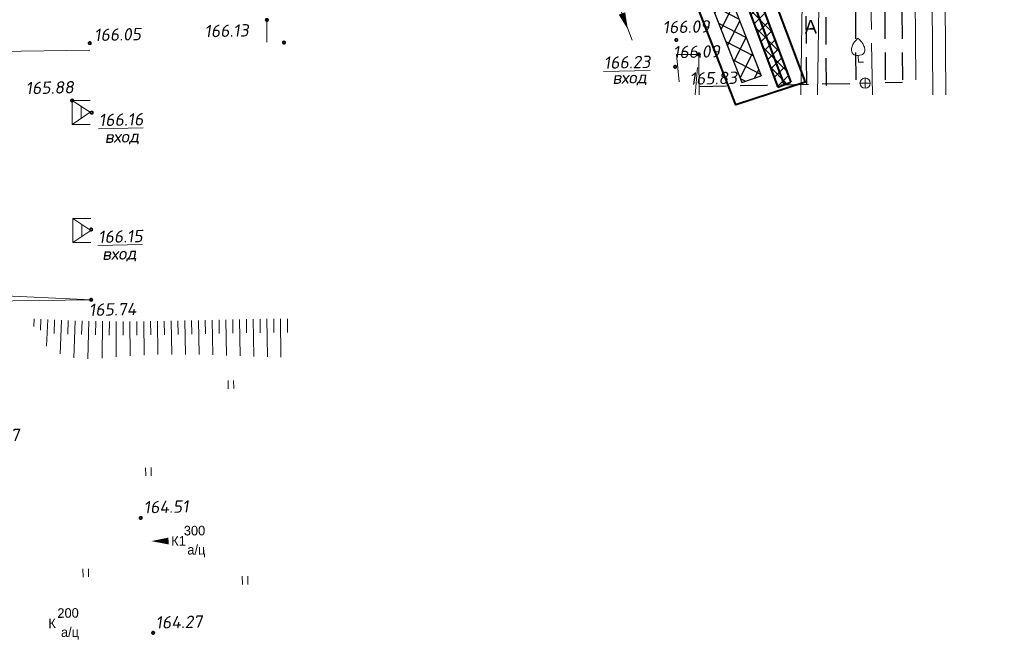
# Model space of a CAD drawing. Header units: millimetres. Extents: x 528565 to 529698, y -48331 to -46821.
# Tile 6 of 53: x 528760 to 528832, y -47400 to -47355. Entities that reach past the tile are written whole.
import ezdxf
from ezdxf.enums import TextEntityAlignment as Align

# ---------------------------------------------------------------- set-up
doc = ezdxf.new("R2010")
doc.units = ezdxf.units.MM
for name, pattern in [('DASHED2', [9.525, 6.35, -3.175]), ('LU023', [3, 2, -1]), ('LU197', [9, 8, -1])]:
    doc.linetypes.add(name, pattern=pattern)
for name, color, linetype, lineweight in [('!ПОС_ограждение', 40, 'DASHED2', 40), ('!ПОС_траншея', 42, 'Continuous', 40), ('02 План', 7, 'Continuous', 25), ('ELEKTROSET_', 6, 'LU1191', 9), ('KANALIZACIA', 1, 'LU197', 13), ('OTMETKI', 7, 'Continuous', 13), ('SWAZ_', 1, 'LU133', 9), ('TEXT', 7, 'Continuous', 13), ('TOPOGRAFIA', 7, 'Continuous', 13), ('WODOPROWOD', 150, 'LU197', 13), ('ZDANIA', 7, 'Continuous', 15), ('Пожарка', 1, 'Continuous', 40), ('ЭС', 1, 'Continuous', 60)]:
    doc.layers.add(name, color=color, linetype=linetype, lineweight=lineweight)
doc.layers.add('Проходные каналы', color=7, linetype='Continuous')
doc.styles.add('SIMPLEX_K', font='txt')
doc.styles.get("Standard").update_dxf_attribs({"font": 'arial.ttf'})
doc.styles.add('Standard_k', font='simplex.shx', dxfattribs={"oblique": 10})
doc.styles.add('тип1', font='txt.shx')
doc.linetypes.add('FENCELINE1', pattern='A,6.35,-2.54,[133,ltypeshp.shx,S=2.54,R=0,X=-2.54,Y=0],-2.54,25.4', length=36.83)
doc.linetypes.add('LU1191', pattern='A,1,-2,0.29,[131,ltypeshp01.shx,S=1.3,R=180,X=0.923,Y=0.65],0.29,[131,ltypeshp01.shx,S=1.3,R=180,X=1.3,Y=0.65],5,[131,ltypeshp01.shx,S=1.3,R=0,X=-1.3,Y=-0.65],0.58,[131,ltypeshp01.shx,S=1.3,R=0,X=-1.3,Y=-0.65],-2,3', length=14.16)
doc.linetypes.add('LU133', pattern='A,6,[133,ltypeshp.shx,S=0.25,R=0,X=-3,Y=0],-2', length=8)
doc.linetypes.add('LUTT008aa', pattern='A,2,[133,ltypeshp.shx,S=0.5,R=0,X=-1,Y=0],0,[130,ltypeshp.shx,S=0.5,R=0,X=-0.5,Y=0.5],-0.001,["*",Standard,S=1,R=0,X=-0.831,Y=-0.5],2', length=4.001)
doc.linetypes.add('связь', pattern='A,2.5,-1.5,["/",тип1,S=-1,R=0,X=0,Y=0.5],-1.5,2.5', length=8)

# ---------------------------------------------------------------- blocks, each defined once
blk = doc.blocks.new('Pk_blok')
at = {"color": 0, "linetype": 'Continuous', "lineweight": 13, "const_width": 0.25}
blk.add_lwpolyline([(-0.175, 0, 1), (0.175, 0, 1)], format="xyb", close=True, dxfattribs=at)
blk = doc.blocks.new('KK_blok')
at = {"color": 0, "linetype": 'Continuous', "lineweight": 13}
for q in [(-0.75, 0), (0, 0.75), (0, -0.75), (0.75, 0)]:
    blk.add_line((0, 0), q, dxfattribs=at)
blk.add_circle((0, 0), 0.75, dxfattribs=at)
blk = doc.blocks.new('U3882')
at = {"layer": 'TOPOGRAFIA'}
blk.add_lwpolyline([(0, 0.98), (0, 0), (0.76, 0)], dxfattribs=at)
blk.add_open_spline([(0, 3.49), (0.14, 3.35), (0.42, 3.08), (0.76, 2.6), (0.97, 2.08), (1, 1.56), (0.77, 1.19), (0.42, 0.99), (0, 0.97), (-0.41, 0.99), (-0.76, 1.19), (-1, 1.55), (-0.97, 2.08), (-0.77, 2.6), (-0.42, 3.08), (-0.14, 3.35), (0, 3.49)], degree=3, knots=[0, 0, 0, 0, 0.605608, 1.185653, 1.776143, 2.240838, 2.642449, 2.990041, 3.470375, 3.950708, 4.268679, 4.696621, 5.161316, 5.751806, 6.331851, 6.937459, 6.937459, 6.937459, 6.937459], dxfattribs=at)
blk = doc.blocks.new('A$C7B8D562C')
at = {"layer": 'ELEKTROSET_', "flags": 128}
for points in [[(68.623, -7.694), (68.36, 25.937), (69.022, 37.402)], [(69.572, -7.694), (69.309, 25.972), (69.97, 37.402)]]:
    blk.add_lwpolyline(points, dxfattribs=at)
at = {"layer": 'KANALIZACIA'}
blk.add_line((44.116, 2.997), (46.657, -3.706), dxfattribs=at)
at = {"layer": 'KANALIZACIA', "flags": 128}
blk.add_lwpolyline([(67.508, 37.402), (67.22, 18.04), (67.37, -7.422)], dxfattribs=at)
at = {"layer": 'KANALIZACIA', "linetype": 'Continuous'}
blk.add_lwpolyline([(45.922, -1.756, 0.5, 0, 0), (46.358, -2.927, 0, 0, 0), (45.887, -1.662, 0, 0, 0)], format="xyseb", dxfattribs=at)
at = {"layer": 'TOPOGRAFIA'}
blk.add_lwpolyline([(71.092, 11.885), (63.48, 11.675, 0.21958), (60.425, 10.163, 0.156918), (59.193, 6.96), (59.017, -4.143), (58.974, -7.694)], format="xyb", dxfattribs=at)
for points in [[(60.207, -7.694), (60.403, 6.731), (60.945, 8.725), (62.869, 10.354), (65.254, 10.536), (71.113, 10.813)], [(51.55, -7.694), (51.534, -4.741), (49.898, -4.75)]]:
    blk.add_lwpolyline(points, dxfattribs=at)
at = {"layer": 'WODOPROWOD', "flags": 128}
blk.add_lwpolyline([(63.675, 23.073), (64.215, -7.694)], dxfattribs=at)
at = {"layer": 'ZDANIA', "linetype": 'LU023', "flags": 128}
for points in [[(49.898, -4.75), (50.201, -7.694)], [(51.262, -7.694), (51.534, -4.741)]]:
    blk.add_lwpolyline(points, dxfattribs=at)
at = {"layer": 'Проходные каналы', "linetype": 'LU023'}
for p, q in [((62.669, 37.402), (62.997, -6.846)), ((64.798, 37.402), (65.142, -6.807)), ((66.05, 37.402), (66.391, -6.782)), ((51.547, -7.081), (62.997, -6.846)), ((66.391, -6.782), (65.142, -6.807))]:
    blk.add_line(p, q, dxfattribs=at)
at = {"layer": 'Проходные каналы', "linetype": 'LU023', "flags": 128}
for points in [[(59.408, -6.943), (59.155, 28.238), (59.093, 37.402)], [(60.848, -7.022), (60.763, 9.204), (60.653, 23.684), (60.548, 37.402)]]:
    blk.add_lwpolyline(points, dxfattribs=at)
at = {"layer": 'OTMETKI', "linetype": 'Continuous'}
for p, xscale, yscale, zscale, rotation in [((49.892, -3.689), 0.5000048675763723, 0.5000048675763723, 0.5000048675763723, 250.9950757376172), ((49.892, -3.689), 0.50000486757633, 0.50000486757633, 0.50000486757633, 1.173488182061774), ((51.534, -4.741), 0.5000048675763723, 0.5000048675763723, 0.5000048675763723, 250.9950757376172), ((49.803, -5.65), 0.50000486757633, 0.50000486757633, 0.50000486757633, 1.173488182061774)]:
    blk.add_blockref('Pk_blok', p, dxfattribs=dict(at, xscale=xscale, yscale=yscale, zscale=zscale, rotation=rotation))
at = {"layer": 'TOPOGRAFIA', "xscale": 0.50000486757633, "yscale": 0.50000486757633, "zscale": 0.50000486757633, "rotation": 1.173488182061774}
blk.add_blockref('U3882', (63.18, -5.306), dxfattribs=at)
at = {"layer": 'TOPOGRAFIA', "linetype": 'Continuous', "xscale": 0.50000486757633, "yscale": 0.50000486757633, "zscale": 0.50000486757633, "rotation": 1.173488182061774}
blk.add_blockref('KK_blok', (63.672, -6.837), dxfattribs=at)
at = {"layer": 'OTMETKI', "style": 'Standard_k', "oblique": 10}
for s, p in [('166.09', (48.882, -2.312)), ('166.09', (49.635, -4.129)), ('%%u166.23', (44.585, -4.901)), ('вход', (45.209, -5.998)), ('165.83', (50.847, -6.063))]:
    blk.add_text(s, height=0.9, rotation=1.17349, dxfattribs=at).set_placement(p, align=Align.TOP_LEFT)
at = {"layer": 'TEXT', "style": 'SIMPLEX_K'}
blk.add_text('А', height=1, rotation=1.17349, dxfattribs=at).set_placement((59.269, -3.234))
blk = doc.blocks.new('*U143')
at = {"lineweight": 30}
h = blk.add_hatch(dxfattribs=at)
h.set_pattern_fill('ANSI31', color=6, scale=5, angle=645.17383, style=0)
h.set_pattern_definition([(330.174, (-0.1309, 0.48257), (0.310856, 0.542211), [])])
h.paths.add_polyline_path([(0.092, -0.338), (-19.211, -5.573), (-19.394, -4.897), (-0.092, 0.338)])
at = {"color": 6, "lineweight": 30}
for p, q in [((-0.092, 0.338), (-19.394, -4.897)), ((0.092, -0.338), (-0.092, 0.338)), ((0.092, -0.338), (-19.211, -5.573)), ((-19.211, -5.573), (-19.394, -4.897))]:
    blk.add_line(p, q, dxfattribs=at)
blk = doc.blocks.new('A$C3b05a69d')
at = {"layer": 'Пожарка', "linetype": 'связь'}
for p, q in [((68.21, -4.59), (74.91, -4.59)), ((74.91, -4.59), (75.84, -6.34))]:
    blk.add_line(p, q, dxfattribs=at)
for points in [[(12.16, 25.6), (12.2, 23.6), (57.82, 8.26)], [(57.82, 8.26), (57.82, -4.59), (68.21, -4.59), (68.21, -2.58)], [(75.84, -6.34), (91.54, -48.21)]]:
    blk.add_lwpolyline(points, dxfattribs=at)
at = {"layer": 'ЭС', "color": 5, "xscale": 1.999999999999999, "yscale": 1.999999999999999, "zscale": 1.999999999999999, "rotation": 146.238589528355}
blk.add_blockref('*U143', (20.78, 20.72), dxfattribs=at)
blk = doc.blocks.new('U401t')
at = {"layer": 'TOPOGRAFIA'}
for p, q in [((-0.4, 0), (-0.4, 1.2)), ((0.4, 0), (0.4, 1.2))]:
    blk.add_line(p, q, dxfattribs=at)

msp = doc.modelspace()

# ---------------------------------------------------------------- hatches: boundary and pattern name
at = {"layer": '!ПОС_траншея', "lineweight": 0, "true_color": 0xcd2027}
h = msp.add_hatch(dxfattribs=at)
h.set_pattern_fill('ANSI37', color=242, scale=0.2)
edge = h.paths.add_edge_path()
edge.add_line((528818.581, -47209.23), (528818.581, -47208.226))
edge.add_line((528818.581, -47208.226), (528831.5, -47208.226))
edge.add_line((528818.581, -47209.23), (528831.499, -47209.246))
edge.add_line((528831.5, -47208.226), (528831.499, -47209.246))
edge = h.paths.add_edge_path()
edge.add_line((528775.247, -47323.039), (528776.247, -47323.039))
edge.add_line((528775.247, -47323.028), (528775.247, -47324.388))
edge.add_line((528775.247, -47324.388), (528797.271, -47331.787))
edge.add_line((528797.271, -47331.787), (528797.271, -47330.732))
edge.add_line((528797.271, -47330.732), (528776.247, -47323.669))
edge.add_line((528776.247, -47323.669), (528776.247, -47323.028))
h.paths.add_polyline_path([(528807.255, -47339.538), (528808.191, -47339.187), (528815.908, -47359.759), (528814.971, -47360.11)])
h = msp.add_hatch()
h.set_pattern_fill('ANSI37', color=6, scale=0.3, angle=-72.28844)
h.set_pattern_definition([(332.71156493, (413029.5968, 470785.4506), (0.4366928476, 0.846496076), []), (62.71156493, (413029.5968, 470785.4506), (-0.846496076, 0.4366928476), [])])
h.paths.add_polyline_path([(528812.335, -47359.764), (528813.762, -47359.296), (528806.304, -47340.177), (528804.915, -47340.742)])

# ---------------------------------------------------------------- linework, layer by layer
at = {"layer": '!ПОС_ограждение', "linetype": 'FENCELINE1', "ltscale": 0.1, "flags": 128}
msp.add_lwpolyline([(528812.888, -47348.862), (528816.971, -47359.748), (528811.904, -47361.409), (528807.009, -47348.862)], dxfattribs=at)
at = {"layer": '!ПОС_траншея', "color": 242, "true_color": 0xcd2027}
msp.add_line((528814.971, -47360.11), (528815.908, -47359.759), dxfattribs=at)
for points in [[(528807.255, -47339.538), (528814.971, -47360.11)], [(528808.191, -47339.187), (528815.908, -47359.759)]]:
    msp.add_lwpolyline(points, dxfattribs=at)
at = {"color": 6, "lineweight": 30}
for p, q in [((528806.304, -47340.177), (528813.762, -47359.296)), ((528804.915, -47340.742), (528812.335, -47359.764)), ((528812.335, -47359.764), (528813.762, -47359.296))]:
    msp.add_line(p, q, dxfattribs=at)
at = {"layer": 'KANALIZACIA', "linetype": 'Continuous'}
msp.add_lwpolyline([(528770.494, -47393.229, 0.5, 0, 0), (528769.244, -47393.238, 0, 0, 0), (528770.594, -47393.229, 0, 0, 0)], format="xyseb", dxfattribs=at)
at = {"layer": 'SWAZ_'}
msp.add_line((528764.761, -47357.414), (528748.322, -47357.677), dxfattribs=at)
at = {"layer": 'TOPOGRAFIA', "linetype": 'Continuous'}
msp.add_line((528777.681, -47356.83), (528777.673, -47355.207), dxfattribs=at)
at = {"layer": 'TOPOGRAFIA'}
for p, q in [((528754.902, -47375.164), (528764.849, -47375.633)), ((528760.685, -47377.028), (528760.659, -47377.576)), ((528761.184, -47377.05), (528761.148, -47377.856)), ((528761.684, -47377.073), (528761.598, -47379.003)), ((528762.183, -47377.095), (528762.141, -47378.094)), ((528762.683, -47377.115), (528762.585, -47379.572)), ((528763.182, -47377.134), (528763.146, -47378.134)), ((528763.682, -47377.152), (528763.593, -47379.854)), ((528764.182, -47377.167), (528764.153, -47378.167)), ((528764.682, -47377.181), (528764.616, -47379.936)), ((528765.182, -47377.191), (528765.163, -47378.191)), ((528765.682, -47377.199), (528765.646, -47379.892)), ((528766.182, -47377.204), (528766.173, -47378.204)), ((528766.682, -47377.208), (528766.671, -47379.798)), ((528767.182, -47377.209), (528767.181, -47378.209)), ((528767.682, -47377.208), (528767.691, -47379.718)), ((528768.182, -47377.205), (528768.188, -47378.205)), ((528768.682, -47377.201), (528768.706, -47379.664)), ((528769.182, -47377.195), (528769.194, -47378.195)), ((528769.681, -47377.188), (528769.719, -47379.631)), ((528770.181, -47377.18), (528770.199, -47378.18)), ((528770.681, -47377.171), (528770.728, -47379.616)), ((528771.181, -47377.161), (528771.202, -47378.161)), ((528771.681, -47377.15), (528771.735, -47379.618)), ((528772.181, -47377.139), (528772.204, -47378.139)), ((528772.681, -47377.128), (528772.739, -47379.632)), ((528773.181, -47377.116), (528773.204, -47378.116)), ((528773.681, -47377.104), (528773.74, -47379.656)), ((528774.18, -47377.093), (528774.203, -47378.093)), ((528774.68, -47377.082), (528774.738, -47379.686)), ((528775.18, -47377.071), (528775.201, -47378.071)), ((528775.68, -47377.061), (528775.732, -47379.72)), ((528776.18, -47377.052), (528776.198, -47378.051)), ((528776.68, -47377.043), (528776.722, -47379.755)), ((528777.18, -47377.036), (528777.193, -47378.036)), ((528777.68, -47377.03), (528777.709, -47379.789)), ((528778.18, -47377.026), (528778.187, -47378.026)), ((528778.68, -47377.023), (528778.692, -47379.817)), ((528779.18, -47377.021), (528779.182, -47378.021))]:
    msp.add_line(p, q, dxfattribs=at)
at = {"layer": 'TOPOGRAFIA', "flags": 128}
for points in [[(528763.461, -47361.09), (528764.775, -47361.946), (528763.47, -47362.84)], [(528764.118, -47361.518), (528764.123, -47362.393)], [(528763.507, -47369.706), (528764.821, -47370.57), (528763.516, -47371.456)], [(528764.164, -47370.138), (528764.169, -47371.013)]]:
    msp.add_lwpolyline(points, dxfattribs=at)
at = {"layer": 'TOPOGRAFIA', "linetype": 'LUTT008aa', "lineweight": 20, "flags": 128}
msp.add_lwpolyline([(528764.849, -47375.629), (528747.691, -47375.844)], dxfattribs=at)
at = {"layer": 'ZDANIA'}
for p, q in [((528764.771, -47361.083), (528763.461, -47361.09)), ((528763.461, -47361.09), (528763.47, -47362.84)), ((528764.78, -47362.833), (528763.47, -47362.84)), ((528764.817, -47369.699), (528763.507, -47369.706)), ((528763.516, -47371.456), (528763.507, -47369.706)), ((528764.826, -47371.449), (528763.516, -47371.456))]:
    msp.add_line(p, q, dxfattribs=at)

# ---------------------------------------------------------------- block references
at = {"color": 1, "xscale": 0.5, "yscale": 0.5, "zscale": 0.5}
msp.add_blockref('A$C3b05a69d', (528769.668, -47335.83), dxfattribs=at)
at = {"layer": '02 План'}
msp.add_blockref('A$C7B8D562C', (528757.669, -47352.981), dxfattribs=at)
at = {"layer": 'OTMETKI', "linetype": 'Continuous', "xscale": 0.50000486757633, "yscale": 0.50000486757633, "zscale": 0.50000486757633, "rotation": 1.173488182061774}
for p in [(528777.673, -47355.207), (528764.748, -47356.899), (528778.923, -47356.856), (528763.461, -47361.09), (528764.894, -47361.976), (528764.845, -47370.5), (528764.849, -47375.629), (528768.468, -47391.543), (528769.373, -47399.931)]:
    msp.add_blockref('Pk_blok', p, dxfattribs=at)
at = {"layer": 'TOPOGRAFIA', "xscale": 0.50000486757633, "yscale": 0.50000486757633, "zscale": 0.50000486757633, "rotation": 1.173488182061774}
for p in [(528775.054, -47382.112), (528769.036, -47388.478), (528764.46, -47395.853), (528776.092, -47396.402)]:
    msp.add_blockref('U401t', p, dxfattribs=at)

# ---------------------------------------------------------------- texts
at = {"layer": 'KANALIZACIA', "linetype": 'Continuous', "lineweight": 13, "style": 'SIMPLEX_K'}
for s, rotation, p in [('К1', 0.41238, (528771.221, -47393.224)), ('К', 0.61644, (528761.994, -47399.239))]:
    msp.add_text(s, height=0.7, rotation=rotation, dxfattribs=at).set_placement(p, align=Align.MIDDLE)
for s, rotation, p in [('300', 0.41238, (528771.614, -47392.825)), ('а/ц', 0.41238, (528771.871, -47394.221)), ('200', 0.61644, (528762.386, -47398.839)), ('а/ц', 0.61644, (528762.648, -47400.234))]:
    msp.add_text(s, height=0.7, rotation=rotation, dxfattribs=at).set_placement(p)
at = {"layer": 'OTMETKI', "style": 'Standard_k', "oblique": 10}
for s, p in [('166.05', (528765.055, -47355.856)), ('166.13', (528773.106, -47355.579)), ('165.88', (528760.051, -47359.735)), ('%%u166.16', (528765.396, -47362.066)), ('вход', (528765.822, -47363.288)), ('%%u166.15', (528765.347, -47370.59)), ('вход', (528765.632, -47371.83)), ('165.74', (528764.671, -47375.915)), ('164.87', (528756.118, -47385.107)), ('164.51', (528768.671, -47390.318)), ('164.27', (528769.533, -47398.727))]:
    msp.add_text(s, height=0.9, rotation=1.17349, dxfattribs=at).set_placement(p, align=Align.TOP_LEFT)

doc.saveas('drawing.dxf')
